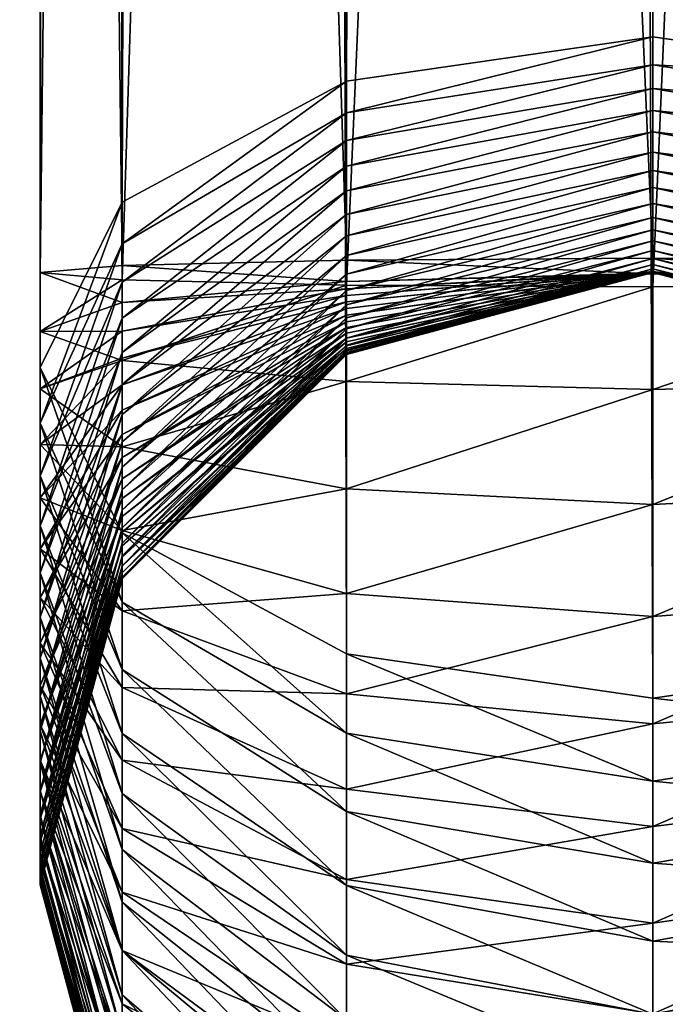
# Model space of a CAD drawing. Header units: millimetres. Extents: x -406 to 394, y -146 to 132.
# Tile 33 of 51: x 381.73 to 383.84, y -144.03 to -140.82. Entities that reach past the tile are written whole.
import ezdxf

# ---------------------------------------------------------------- set-up
doc = ezdxf.new("R2010")
doc.units = ezdxf.units.MM
doc.layers.add('Fbx_Root', color=7, linetype='Continuous', true_color=0x000000)

msp = doc.modelspace()

# ---------------------------------------------------------------- meshes
at = {"layer": 'Fbx_Root'}
mesh = msp.add_polyface(dxfattribs=at)
corners = [(383.7944, -140.8734, 37.4822), (383.7944, 129.5588, 201.6452), (384.7945, 129.4143, 201.8709), (384.7945, -141.0181, 37.7078), (385.5265, 129.0197, 202.4877), (382.7945, -141.0181, 37.7078), (382.7945, 129.4143, 201.8709), (366.8756, 128.2173, 4.7092), (366.8756, 95.1703, 4.7092), (365.8757, 95.1703, 4.9776), (365.8757, 128.211, 4.9777), (365.144, 95.1703, 5.7101), (365.144, 128.1938, 5.7101), (364.8766, 95.1703, 6.7102), (364.8766, 128.1703, 6.7102), (365.145, 95.1704, 7.7101), (365.145, 128.1469, 7.7101), (365.8775, 95.1704, 8.4417), (365.8775, 128.1297, 8.4418), (366.8776, 95.1704, 8.7092), (366.8776, 128.1234, 8.7092), (367.8775, 95.1704, 8.4408), (367.8775, 128.1297, 8.4408), (368.6092, 95.1704, 7.7083), (368.6092, 128.1469, 7.7084), (368.8766, 95.1703, 6.7082), (368.8766, 128.1704, 6.7082), (368.6082, 95.1703, 5.7083), (368.6082, 128.1938, 5.7084), (367.8757, 95.1703, 4.9767), (367.8757, 128.211, 4.9767), (365.144, 95.1703, 5.7101), (365.8757, 95.1703, 4.9776), (366.8756, 95.1703, 4.7092), (364.8766, 95.1703, 6.7102), (365.145, 95.1704, 7.7101), (365.8775, 95.1704, 8.4417), (366.8776, 95.1704, 8.7092), (367.8775, 95.1704, 8.4408), (368.6092, 95.1704, 7.7083), (368.8766, 95.1703, 6.7082), (368.6082, 95.1703, 5.7083), (367.8757, 95.1703, 4.9767)]
mesh.append_faces([[corners[k] for k in face] for face in [(0, 1, 2, 2), (3, 2, 4, 4), (5, 6, 1, 1), (7, 8, 9, 9), (10, 9, 11, 11), (12, 11, 13, 13), (13, 14, 12, 12), (14, 13, 15, 15), (15, 16, 14, 14), (16, 15, 17, 17), (17, 18, 16, 16), (18, 17, 19, 19), (19, 20, 18, 18), (20, 19, 21, 21), (21, 22, 20, 20), (22, 21, 23, 23), (23, 24, 22, 22), (24, 23, 25, 25), (25, 26, 24, 24), (26, 25, 27, 27), (27, 28, 26, 26), (28, 27, 29, 29), (29, 30, 28, 28), (30, 29, 8, 8), (31, 32, 33, 33), (34, 31, 33, 33), (35, 34, 33, 33), (36, 35, 33, 33), (37, 36, 33, 33), (38, 37, 33, 33), (39, 38, 33, 33), (40, 39, 33, 33), (41, 40, 33, 33), (42, 41, 33, 33)]])
mesh = msp.add_polyface(dxfattribs=at)
corners = [(384.7945, -141.6024, 8.4413), (384.7945, -118.6431, 8.4412), (383.7944, -118.6431, 8.7092), (382.0624, -141.6196, 7.7092), (382.0624, -118.6431, 7.7092), (381.7944, -118.6431, 6.7092), (382.7945, -141.6024, 8.4413), (382.7945, -118.6431, 8.4412), (383.7944, -141.5961, 8.7092), (384.7945, 129.4143, 201.8709), (384.7945, -141.0181, 37.7078), (383.7944, -140.8734, 37.4822), (385.5265, 129.0197, 202.4877), (385.5265, -141.4133, 38.3243), (385.7944, 128.4805, 203.3302), (385.7944, -141.9532, 39.1663), (385.5265, 127.9413, 204.1728), (385.5265, -142.4931, 40.0084), (384.7945, 127.5466, 204.7896), (384.7945, -142.8883, 40.6249), (383.7944, 127.4021, 205.0153), (383.7944, -143.033, 40.8505), (382.7945, 127.5466, 204.7896), (382.7945, -142.8883, 40.6249), (382.0624, 127.9413, 204.1728), (382.0624, -142.4931, 40.0084), (381.7944, 128.4805, 203.3302), (381.7944, -141.9532, 39.1663), (382.0624, 129.0197, 202.4877), (382.0624, -141.4133, 38.3243), (382.7945, 129.4143, 201.8709), (382.7945, -141.0181, 37.7078), (383.7944, 129.5588, 201.6452), (384.7945, -118.6431, 8.4412), (385.5265, -118.6431, 7.7092), (383.7944, -118.6431, 8.7092), (385.7944, -118.6431, 6.7092), (385.5265, -118.6431, 5.7092), (384.7945, -118.6431, 4.9771), (383.7944, -118.6431, 4.7092), (382.7945, -118.6431, 4.9771), (382.0624, -118.6431, 5.7092), (381.7944, -118.6431, 6.7092), (382.0624, -118.6431, 7.7092), (382.7945, -118.6431, 8.4412)]
mesh.append_faces([[corners[k] for k in face] for face in [(0, 1, 2, 2), (3, 4, 5, 5), (6, 7, 4, 4), (8, 2, 7, 7), (9, 10, 11, 11), (12, 13, 10, 10), (13, 12, 14, 14), (14, 15, 13, 13), (15, 14, 16, 16), (16, 17, 15, 15), (17, 16, 18, 18), (18, 19, 17, 17), (19, 18, 20, 20), (20, 21, 19, 19), (21, 20, 22, 22), (22, 23, 21, 21), (23, 22, 24, 24), (24, 25, 23, 23), (25, 24, 26, 26), (26, 27, 25, 25), (27, 26, 28, 28), (28, 29, 27, 27), (29, 28, 30, 30), (30, 31, 29, 29), (32, 11, 31, 31), (33, 34, 35, 35), (34, 36, 35, 35), (36, 37, 35, 35), (37, 38, 35, 35), (38, 39, 35, 35), (39, 40, 35, 35), (40, 41, 35, 35), (41, 42, 35, 35), (42, 43, 35, 35), (43, 44, 35, 35)]])
mesh = msp.add_polyface(dxfattribs=at)
corners = [(383.7944, -118.6431, 8.7092), (383.7944, -141.5961, 8.7092), (384.7945, -141.6024, 8.4413), (384.7945, -118.6431, 8.4412), (385.5265, -141.6196, 7.7092), (385.5265, -118.6431, 7.7092), (385.7944, -141.6431, 6.7092), (385.7944, -118.6431, 6.7092), (385.5265, -141.6666, 5.7092), (385.5265, -118.6431, 5.7092), (384.7945, -141.6838, 4.9771), (384.7945, -118.6431, 4.9771), (383.7944, -141.6901, 4.7092), (383.7944, -118.6431, 4.7092), (382.7945, -141.6838, 4.9771), (382.7945, -118.6431, 4.9771), (382.0624, -141.6666, 5.7092), (382.0624, -118.6431, 5.7092), (381.7944, -141.6431, 6.7092), (381.7944, -118.6431, 6.7092), (382.0624, -141.6196, 7.7092), (382.0624, -118.6431, 7.7092), (382.7945, -141.6024, 8.4413), (382.7945, -118.6431, 8.4412), (383.7944, -141.1833, 37.2313), (383.7944, -141.1141, 37.2988), (384.7945, -141.2957, 37.4959), (382.7945, -141.3763, 37.4173), (382.7945, -141.2957, 37.4959), (383.7944, -141.0417, 37.3614), (384.7945, -141.2112, 37.5691), (382.7945, -141.2112, 37.5691), (383.7944, -140.9649, 37.4204), (384.7945, -141.1216, 37.6379), (382.7945, -141.1216, 37.6379), (383.7944, -140.8734, 37.4822), (384.7945, -141.0181, 37.7078), (382.7945, -141.0181, 37.7078)]
mesh.append_faces([[corners[k] for k in face] for face in [(0, 1, 2, 2), (3, 2, 4, 4), (4, 5, 3, 3), (5, 4, 6, 6), (6, 7, 5, 5), (7, 6, 8, 8), (8, 9, 7, 7), (9, 8, 10, 10), (10, 11, 9, 9), (11, 10, 12, 12), (12, 13, 11, 11), (13, 12, 14, 14), (14, 15, 13, 13), (15, 14, 16, 16), (16, 17, 15, 15), (17, 16, 18, 18), (18, 19, 17, 17), (19, 18, 20, 20), (21, 20, 22, 22), (23, 22, 1, 1), (24, 25, 26, 26), (27, 28, 25, 25), (25, 29, 30, 30), (30, 26, 25, 25), (28, 31, 29, 29), (29, 25, 28, 28), (29, 32, 33, 33), (33, 30, 29, 29), (31, 34, 32, 32), (32, 29, 31, 31), (32, 35, 36, 36), (36, 33, 32, 32), (34, 37, 35, 35), (35, 32, 34, 34)]])
mesh = msp.add_polyface(dxfattribs=at)
corners = [(383.7944, -141.6901, 4.7092), (383.7944, -142.0244, 4.725), (382.7945, -141.9991, 4.9921), (383.7944, -141.6467, 8.7117), (383.7944, -141.5961, 8.7092), (382.7945, -141.6024, 8.4413), (383.7944, -141.6453, 8.7116), (383.7944, -141.6467, 8.7117), (382.7945, -141.672, 8.4446), (383.7944, -141.6421, 8.7108), (383.7944, -141.6453, 8.7116), (382.7945, -141.6959, 8.4482), (383.7944, -141.6401, 8.71), (383.7944, -141.6421, 8.7108), (382.7945, -141.7174, 8.4534), (383.7944, -141.6394, 8.7096), (383.7944, -141.6401, 8.71), (382.7945, -141.7391, 8.4607), (383.7944, -141.6397, 8.7097), (383.7944, -141.6394, 8.7096), (382.7945, -141.7608, 8.4704), (383.7944, -141.6415, 8.7111), (382.7945, -141.7823, 8.4825), (383.7944, -141.6421, 8.7117), (382.7945, -141.8038, 8.4975), (383.7944, -141.6431, 8.7129), (382.7945, -141.8229, 8.5136), (383.7944, -141.6435, 8.7137), (382.7945, -141.8408, 8.5318), (383.7944, -141.6425, 8.7126), (383.7944, -141.6435, 8.7137), (382.7945, -141.8567, 8.551), (383.7944, -141.6426, 8.7128), (383.7944, -141.6425, 8.7126), (382.7945, -141.8697, 8.57), (383.7944, -141.6422, 8.7121), (383.7944, -141.6426, 8.7128), (382.7945, -141.8818, 8.5914), (383.7944, -141.6414, 8.7101), (383.7944, -141.6422, 8.7121), (382.7945, -141.8915, 8.6132), (383.7944, -141.6406, 8.7067), (383.7944, -141.6414, 8.7101), (382.7945, -141.8989, 8.6348), (383.7944, -141.6408, 8.7077), (383.7944, -141.6406, 8.7067), (382.7945, -141.904, 8.6561), (383.7944, -141.6431, 8.7587), (382.7945, -141.9078, 8.6821), (383.7944, -141.6431, 36.0661), (382.7945, -141.9111, 8.752), (383.7944, -141.6394, 36.1926), (382.7945, -141.911, 36.0702), (383.7944, -141.6308, 36.2894), (382.7945, -141.9069, 36.2091), (383.7944, -141.6163, 36.3866), (382.7945, -141.8969, 36.3219), (383.7944, -141.5966, 36.4799), (382.7945, -141.88, 36.4347), (383.7944, -141.5711, 36.5733), (382.7945, -141.857, 36.5436), (383.7944, -141.5395, 36.6666), (382.7945, -141.8272, 36.6522), (383.7944, -141.5033, 36.7555), (382.7945, -141.7907, 36.7601), (383.7944, -141.463, 36.8401), (382.7945, -141.7486, 36.8636), (383.7944, -141.4169, 36.9239), (382.7945, -141.7014, 36.9627), (383.7944, -141.3651, 37.0064), (382.7945, -141.6478, 37.0602), (383.7944, -141.31, 37.0836), (382.7945, -141.5877, 37.1558), (382.0624, -141.6743, 38.1365), (382.0624, -141.5497, 38.2321), (382.7945, -141.1216, 37.6379), (382.7945, -141.2112, 37.5691), (382.0624, -141.4133, 38.3243), (382.7945, -141.0181, 37.7078)]
mesh.append_faces([[corners[k] for k in face] for face in [(0, 1, 2, 2), (3, 4, 5, 5), (6, 7, 8, 8), (9, 10, 11, 11), (12, 13, 14, 14), (15, 16, 17, 17), (18, 19, 20, 20), (21, 18, 22, 22), (23, 21, 24, 24), (25, 23, 26, 26), (27, 25, 28, 28), (29, 30, 31, 31), (32, 33, 34, 34), (35, 36, 37, 37), (38, 39, 40, 40), (41, 42, 43, 43), (44, 45, 46, 46), (47, 44, 48, 48), (49, 47, 50, 50), (51, 49, 52, 52), (53, 51, 54, 54), (55, 53, 56, 56), (57, 55, 58, 58), (59, 57, 60, 60), (61, 59, 62, 62), (63, 61, 64, 64), (65, 63, 66, 66), (67, 65, 68, 68), (69, 67, 70, 70), (71, 69, 72, 72), (73, 74, 75, 75), (75, 76, 73, 73), (74, 77, 78, 78), (78, 75, 74, 74)]])
mesh = msp.add_polyface(dxfattribs=at)
corners = [(382.7945, -141.9991, 4.9921), (382.7945, -141.6838, 4.9771), (383.7944, -141.6901, 4.7092), (382.7945, -141.6024, 8.4413), (382.7945, -141.672, 8.4446), (383.7944, -141.6467, 8.7117), (382.7945, -142.3498, 5.0424), (383.7944, -142.0244, 4.725), (382.7945, -141.6959, 8.4482), (383.7944, -141.6453, 8.7116), (382.7945, -141.7174, 8.4534), (383.7944, -141.6421, 8.7108), (382.7945, -141.7391, 8.4607), (383.7944, -141.6401, 8.71), (382.7945, -141.7608, 8.4704), (383.7944, -141.6394, 8.7096), (382.7945, -141.7823, 8.4825), (383.7944, -141.6397, 8.7097), (382.7945, -141.8038, 8.4975), (383.7944, -141.6415, 8.7111), (382.7945, -141.8229, 8.5136), (383.7944, -141.6421, 8.7117), (382.7945, -141.8408, 8.5318), (383.7944, -141.6431, 8.7129), (382.7945, -141.8567, 8.551), (383.7944, -141.6435, 8.7137), (382.7945, -141.8697, 8.57), (383.7944, -141.6425, 8.7126), (382.7945, -141.8818, 8.5914), (383.7944, -141.6426, 8.7128), (382.7945, -141.8915, 8.6132), (383.7944, -141.6422, 8.7121), (382.7945, -141.8989, 8.6348), (383.7944, -141.6414, 8.7101), (382.7945, -141.904, 8.6561), (383.7944, -141.6406, 8.7067), (382.7945, -141.9078, 8.6821), (383.7944, -141.6408, 8.7077), (382.7945, -141.9111, 8.752), (383.7944, -141.6431, 8.7587), (382.7945, -141.911, 36.0702), (383.7944, -141.6431, 36.0661), (382.7945, -141.9069, 36.2091), (383.7944, -141.6394, 36.1926), (382.7945, -141.8969, 36.3219), (383.7944, -141.6308, 36.2894), (382.7945, -141.88, 36.4347), (383.7944, -141.6163, 36.3866), (382.7945, -141.857, 36.5436), (383.7944, -141.5966, 36.4799), (382.7945, -141.8272, 36.6522), (383.7944, -141.5711, 36.5733), (382.7945, -141.7907, 36.7601), (383.7944, -141.5395, 36.6666), (382.7945, -141.7486, 36.8636), (383.7944, -141.5033, 36.7555), (382.7945, -141.7014, 36.9627), (383.7944, -141.463, 36.8401), (382.7945, -141.6478, 37.0602), (383.7944, -141.4169, 36.9239), (382.7945, -141.5877, 37.1558), (383.7944, -141.3651, 37.0064), (382.7945, -141.5233, 37.2459), (383.7944, -141.31, 37.0836), (382.7945, -141.4529, 37.3332), (383.7944, -141.2494, 37.1587), (383.7944, -141.1833, 37.2313), (383.7944, -141.1141, 37.2988), (382.7945, -141.3763, 37.4173)]
mesh.append_faces([[corners[k] for k in face] for face in [(0, 1, 2, 2), (3, 4, 5, 5), (6, 0, 7, 7), (4, 8, 9, 9), (8, 10, 11, 11), (10, 12, 13, 13), (12, 14, 15, 15), (14, 16, 17, 17), (16, 18, 19, 19), (18, 20, 21, 21), (20, 22, 23, 23), (22, 24, 25, 25), (24, 26, 27, 27), (26, 28, 29, 29), (28, 30, 31, 31), (30, 32, 33, 33), (32, 34, 35, 35), (34, 36, 37, 37), (36, 38, 39, 39), (38, 40, 41, 41), (40, 42, 43, 43), (42, 44, 45, 45), (44, 46, 47, 47), (46, 48, 49, 49), (48, 50, 51, 51), (50, 52, 53, 53), (52, 54, 55, 55), (54, 56, 57, 57), (56, 58, 59, 59), (58, 60, 61, 61), (60, 62, 63, 63), (62, 64, 65, 65), (65, 63, 62, 62), (66, 65, 64, 64), (67, 66, 68, 68)]])
mesh = msp.add_polyface(dxfattribs=at)
corners = [(384.7945, -141.672, 8.4446), (384.7945, -141.6024, 8.4413), (383.7944, -141.5961, 8.7092), (384.7945, -141.6838, 4.9771), (384.7945, -141.9991, 4.9921), (383.7944, -142.0244, 4.725), (384.7945, -141.6959, 8.4482), (383.7944, -141.6467, 8.7117), (384.7945, -141.7174, 8.4534), (383.7944, -141.6453, 8.7116), (384.7945, -141.7391, 8.4607), (383.7944, -141.6421, 8.7108), (384.7945, -141.7608, 8.4704), (383.7944, -141.6401, 8.71), (384.7945, -141.7823, 8.4825), (383.7944, -141.6394, 8.7096), (384.7945, -141.8038, 8.4975), (383.7944, -141.6397, 8.7097), (384.7945, -141.8229, 8.5136), (383.7944, -141.6415, 8.7111), (384.7945, -141.8408, 8.5318), (383.7944, -141.6421, 8.7117), (384.7945, -141.8567, 8.551), (383.7944, -141.6431, 8.7129), (384.7945, -141.8697, 8.57), (383.7944, -141.6435, 8.7137), (384.7945, -141.8818, 8.5914), (383.7944, -141.6425, 8.7126), (384.7945, -141.8915, 8.6132), (383.7944, -141.6426, 8.7128), (384.7945, -141.8989, 8.6348), (383.7944, -141.6422, 8.7121), (384.7945, -141.904, 8.6561), (383.7944, -141.6414, 8.7101), (384.7945, -141.9078, 8.6821), (383.7944, -141.6406, 8.7067), (384.7945, -141.9111, 8.752), (383.7944, -141.6408, 8.7077), (384.7945, -141.911, 36.0702), (383.7944, -141.6431, 8.7587), (384.7945, -141.9069, 36.2091), (383.7944, -141.6431, 36.0661), (384.7945, -141.8969, 36.3219), (383.7944, -141.6394, 36.1926), (384.7945, -141.88, 36.4347), (383.7944, -141.6308, 36.2894), (384.7945, -141.857, 36.5436), (383.7944, -141.6163, 36.3866), (384.7945, -141.8272, 36.6522), (383.7944, -141.5966, 36.4799), (384.7945, -141.7907, 36.7601), (383.7944, -141.5711, 36.5733), (384.7945, -141.7486, 36.8636), (383.7944, -141.5395, 36.6666), (384.7945, -141.7014, 36.9627), (383.7944, -141.5033, 36.7555), (384.7945, -141.6478, 37.0602), (383.7944, -141.463, 36.8401), (384.7945, -141.5877, 37.1558), (383.7944, -141.4169, 36.9239), (384.7945, -141.5233, 37.2459), (383.7944, -141.3651, 37.0064), (384.7945, -141.4529, 37.3332), (383.7944, -141.31, 37.0836), (384.7945, -141.3763, 37.4173), (383.7944, -141.2494, 37.1587), (382.7945, -141.4529, 37.3332), (382.7945, -141.3763, 37.4173), (383.7944, -141.1833, 37.2313), (384.7945, -141.2957, 37.4959)]
mesh.append_faces([[corners[k] for k in face] for face in [(0, 1, 2, 2), (3, 4, 5, 5), (6, 0, 7, 7), (8, 6, 9, 9), (10, 8, 11, 11), (12, 10, 13, 13), (14, 12, 15, 15), (16, 14, 17, 17), (18, 16, 19, 19), (20, 18, 21, 21), (22, 20, 23, 23), (24, 22, 25, 25), (26, 24, 27, 27), (28, 26, 29, 29), (30, 28, 31, 31), (32, 30, 33, 33), (34, 32, 35, 35), (36, 34, 37, 37), (38, 36, 39, 39), (40, 38, 41, 41), (42, 40, 43, 43), (44, 42, 45, 45), (46, 44, 47, 47), (48, 46, 49, 49), (50, 48, 51, 51), (52, 50, 53, 53), (54, 52, 55, 55), (56, 54, 57, 57), (58, 56, 59, 59), (60, 58, 61, 61), (62, 60, 63, 63), (64, 62, 65, 65), (66, 67, 68, 68), (69, 64, 68, 68)]])
mesh = msp.add_polyface(dxfattribs=at)
corners = [(383.7944, -141.5961, 8.7092), (383.7944, -141.6467, 8.7117), (384.7945, -141.672, 8.4446), (384.7945, -141.6024, 8.4413), (385.5265, -141.7411, 7.715), (384.7945, -141.9991, 4.9921), (384.7945, -141.6838, 4.9771), (385.5265, -141.6666, 5.7092), (383.7944, -142.0244, 4.725), (383.7944, -141.6901, 4.7092), (383.7944, -141.6467, 8.7117), (383.7944, -141.6453, 8.7116), (384.7945, -141.6959, 8.4482), (383.7944, -142.4004, 4.779), (383.7944, -141.6453, 8.7116), (383.7944, -141.6421, 8.7108), (384.7945, -141.7174, 8.4534), (383.7944, -141.6421, 8.7108), (383.7944, -141.6401, 8.71), (384.7945, -141.7391, 8.4607), (383.7944, -141.6401, 8.71), (383.7944, -141.6394, 8.7096), (384.7945, -141.7608, 8.4704), (383.7944, -141.6394, 8.7096), (383.7944, -141.6397, 8.7097), (384.7945, -141.7823, 8.4825), (383.7944, -141.6415, 8.7111), (384.7945, -141.8038, 8.4975), (383.7944, -141.6421, 8.7117), (384.7945, -141.8229, 8.5136), (383.7944, -141.6431, 8.7129), (384.7945, -141.8408, 8.5318), (383.7944, -141.6435, 8.7137), (384.7945, -141.8567, 8.551), (383.7944, -141.6435, 8.7137), (383.7944, -141.6425, 8.7126), (384.7945, -141.8697, 8.57), (383.7944, -141.6425, 8.7126), (383.7944, -141.6426, 8.7128), (384.7945, -141.8818, 8.5914), (383.7944, -141.6426, 8.7128), (383.7944, -141.6422, 8.7121), (384.7945, -141.8915, 8.6132), (383.7944, -141.6422, 8.7121), (383.7944, -141.6414, 8.7101), (384.7945, -141.8989, 8.6348), (383.7944, -141.6414, 8.7101), (383.7944, -141.6406, 8.7067), (384.7945, -141.904, 8.6561), (383.7944, -141.6406, 8.7067), (383.7944, -141.6408, 8.7077), (384.7945, -141.9078, 8.6821), (383.7944, -141.6431, 8.7587), (384.7945, -141.9111, 8.752), (383.7944, -141.6431, 36.0661), (384.7945, -141.911, 36.0702), (383.7944, -141.6394, 36.1926), (384.7945, -141.9069, 36.2091), (383.7944, -141.6308, 36.2894), (384.7945, -141.8969, 36.3219), (383.7944, -141.6163, 36.3866), (384.7945, -141.88, 36.4347), (383.7944, -141.5966, 36.4799), (384.7945, -141.857, 36.5436), (383.7944, -141.5711, 36.5733), (384.7945, -141.8272, 36.6522), (383.7944, -141.5395, 36.6666), (384.7945, -141.7907, 36.7601), (383.7944, -141.5033, 36.7555), (384.7945, -141.7486, 36.8636), (383.7944, -141.463, 36.8401), (384.7945, -141.7014, 36.9627), (383.7944, -141.4169, 36.9239), (384.7945, -141.6478, 37.0602), (383.7944, -141.3651, 37.0064), (384.7945, -141.5877, 37.1558), (383.7944, -141.31, 37.0836), (384.7945, -141.5233, 37.2459), (383.7944, -141.2494, 37.1587), (384.7945, -141.4529, 37.3332), (383.7944, -141.1833, 37.2313), (384.7945, -141.3763, 37.4173)]
mesh.append_faces([[corners[k] for k in face] for face in [(0, 1, 2, 2), (3, 2, 4, 4), (5, 6, 7, 7), (8, 9, 6, 6), (10, 11, 12, 12), (13, 8, 5, 5), (14, 15, 16, 16), (17, 18, 19, 19), (20, 21, 22, 22), (23, 24, 25, 25), (24, 26, 27, 27), (26, 28, 29, 29), (28, 30, 31, 31), (30, 32, 33, 33), (34, 35, 36, 36), (37, 38, 39, 39), (40, 41, 42, 42), (43, 44, 45, 45), (46, 47, 48, 48), (49, 50, 51, 51), (50, 52, 53, 53), (52, 54, 55, 55), (54, 56, 57, 57), (56, 58, 59, 59), (58, 60, 61, 61), (60, 62, 63, 63), (62, 64, 65, 65), (64, 66, 67, 67), (66, 68, 69, 69), (68, 70, 71, 71), (70, 72, 73, 73), (72, 74, 75, 75), (74, 76, 77, 77), (76, 78, 79, 79), (78, 80, 81, 81)]])
mesh = msp.add_polyface(dxfattribs=at)
corners = [(382.7945, -141.6838, 4.9771), (382.7945, -141.9991, 4.9921), (382.0624, -141.9299, 5.7217), (382.0624, -141.6666, 5.7092), (381.7944, -141.8355, 6.7184), (381.7944, -141.6431, 6.7092), (382.0624, -141.7411, 7.715), (382.0624, -141.6196, 7.7092), (382.7945, -141.672, 8.4446), (382.7945, -141.6024, 8.4413), (381.7944, -142.0229, 6.7453), (382.0624, -141.8341, 7.7284), (382.7945, -141.6959, 8.4482), (382.0624, -141.9231, 7.75), (382.7945, -141.7174, 8.4534), (382.0624, -142.0094, 7.7796), (382.7945, -141.7391, 8.4607), (382.0624, -142.0925, 7.817), (382.7945, -141.7608, 8.4704), (382.7945, -141.7823, 8.4825), (382.0624, -142.2784, 37.4325), (382.0624, -142.1958, 37.5639), (382.7945, -141.5877, 37.1558), (382.0624, -142.1062, 37.6893), (382.7945, -141.5233, 37.2459), (382.0624, -142.0088, 37.81), (382.7945, -141.4529, 37.3332), (382.0624, -141.9037, 37.9255), (382.7945, -141.3763, 37.4173), (382.0624, -141.7921, 38.0344), (382.7945, -141.2957, 37.4959), (382.0624, -141.6743, 38.1365), (382.7945, -141.2112, 37.5691), (381.7944, -142.3069, 38.9115), (381.7944, -142.1345, 39.0438), (382.0624, -141.5497, 38.2321), (381.7944, -141.9532, 39.1663), (382.0624, -141.4133, 38.3243)]
mesh.append_faces([[corners[k] for k in face] for face in [(0, 1, 2, 2), (2, 3, 0, 0), (3, 2, 4, 4), (4, 5, 3, 3), (5, 4, 6, 6), (6, 7, 5, 5), (7, 6, 8, 8), (8, 9, 7, 7), (10, 4, 2, 2), (4, 10, 11, 11), (11, 6, 4, 4), (6, 11, 12, 12), (12, 8, 6, 6), (11, 13, 14, 14), (14, 12, 11, 11), (13, 15, 16, 16), (16, 14, 13, 13), (15, 17, 18, 18), (18, 16, 15, 15), (19, 18, 17, 17), (20, 21, 22, 22), (21, 23, 24, 24), (24, 22, 21, 21), (23, 25, 26, 26), (26, 24, 23, 23), (25, 27, 28, 28), (28, 26, 25, 25), (27, 29, 30, 30), (30, 28, 27, 27), (29, 31, 32, 32), (32, 30, 29, 29), (33, 34, 35, 35), (34, 36, 37, 37), (37, 35, 34, 34)]])
mesh = msp.add_polyface(dxfattribs=at)
corners = [(382.7945, -141.9991, 4.9921), (382.7945, -142.3498, 5.0424), (382.0624, -142.2116, 5.7621), (382.0624, -141.9299, 5.7217), (381.7944, -142.0229, 6.7453), (381.7944, -142.2042, 6.7891), (382.0624, -141.9231, 7.75), (382.0624, -141.8341, 7.7284), (381.7944, -142.3787, 6.8491), (382.0624, -142.0094, 7.7796), (382.0624, -142.0925, 7.817), (382.0624, -142.1718, 7.8618), (382.7945, -141.7823, 8.4825), (382.0624, -142.2472, 7.914), (382.7945, -141.8038, 8.4975), (382.0624, -142.3168, 7.9723), (382.7945, -141.8229, 8.5136), (382.0624, -142.3812, 8.0368), (382.7945, -141.8408, 8.5318), (382.0624, -142.4393, 8.1066), (382.7945, -141.8567, 8.551), (382.0624, -142.4905, 8.1805), (382.7945, -141.8697, 8.57), (382.7945, -141.8818, 8.5914), (382.0624, -142.5683, 36.7178), (382.0624, -142.5271, 36.8679), (382.7945, -141.8272, 36.6522), (382.0624, -142.477, 37.0157), (382.7945, -141.7907, 36.7601), (382.0624, -142.4187, 37.1589), (382.7945, -141.7486, 36.8636), (382.0624, -142.3528, 37.2974), (382.7945, -141.7014, 36.9627), (382.0624, -142.2784, 37.4325), (382.7945, -141.6478, 37.0602), (382.7945, -141.5877, 37.1558), (381.7944, -142.6241, 38.6197), (381.7944, -142.4702, 38.77), (382.0624, -141.7921, 38.0344), (381.7944, -142.3069, 38.9115), (382.0624, -141.6743, 38.1365), (382.0624, -141.5497, 38.2321)]
mesh.append_faces([[corners[k] for k in face] for face in [(0, 1, 2, 2), (2, 3, 0, 0), (3, 2, 4, 4), (5, 4, 2, 2), (4, 5, 6, 6), (6, 7, 4, 4), (5, 8, 9, 9), (9, 6, 5, 5), (10, 11, 12, 12), (11, 13, 14, 14), (14, 12, 11, 11), (13, 15, 16, 16), (16, 14, 13, 13), (15, 17, 18, 18), (18, 16, 15, 15), (17, 19, 20, 20), (20, 18, 17, 17), (19, 21, 22, 22), (22, 20, 19, 19), (23, 22, 21, 21), (24, 25, 26, 26), (25, 27, 28, 28), (28, 26, 25, 25), (27, 29, 30, 30), (30, 28, 27, 27), (29, 31, 32, 32), (32, 30, 29, 29), (31, 33, 34, 34), (34, 32, 31, 31), (35, 34, 33, 33), (36, 37, 38, 38), (37, 39, 40, 40), (40, 38, 37, 37), (41, 40, 39, 39)]])
mesh = msp.add_polyface(dxfattribs=at)
corners = [(382.0624, -142.2116, 5.7621), (382.0624, -142.4852, 5.8283), (381.7944, -142.2042, 6.7891), (382.0624, -142.7479, 5.9186), (381.7944, -142.3787, 6.8491), (382.0624, -142.9986, 6.0316), (381.7944, -142.5455, 6.9243), (382.0624, -142.0925, 7.817), (382.0624, -142.0094, 7.7796), (381.7944, -142.7039, 7.0139), (382.0624, -142.1718, 7.8618), (381.7944, -142.8528, 7.117), (382.0624, -142.2472, 7.914), (381.7944, -142.9916, 7.2329), (382.0624, -142.3168, 7.9723), (381.7944, -143.1193, 7.3607), (382.0624, -142.3812, 8.0368), (381.7944, -143.2352, 7.4994), (382.0624, -142.4393, 8.1066), (382.0624, -142.4905, 8.1805), (381.7944, -143.3342, 37.5623), (381.7944, -143.2426, 37.7546), (382.0624, -142.3528, 37.2974), (381.7944, -143.1399, 37.9411), (382.0624, -142.2784, 37.4325), (381.7944, -143.0265, 38.1214), (382.0624, -142.1958, 37.5639), (381.7944, -142.9025, 38.2949), (382.0624, -142.1062, 37.6893), (381.7944, -142.7683, 38.4612), (382.0624, -142.0088, 37.81), (381.7944, -142.6241, 38.6197), (382.0624, -141.9037, 37.9255), (382.0624, -143.3445, 39.3139), (382.0624, -143.1483, 39.5056), (381.7944, -142.4702, 38.77), (382.0624, -141.7921, 38.0344), (382.0624, -142.9395, 39.6866), (381.7944, -142.3069, 38.9115)]
mesh.append_faces([[corners[k] for k in face] for face in [(0, 1, 2, 2), (1, 3, 4, 4), (4, 2, 1, 1), (3, 5, 6, 6), (6, 4, 3, 3), (4, 6, 7, 7), (7, 8, 4, 4), (9, 6, 5, 5), (6, 9, 10, 10), (10, 7, 6, 6), (9, 11, 12, 12), (12, 10, 9, 9), (11, 13, 14, 14), (14, 12, 11, 11), (13, 15, 16, 16), (16, 14, 13, 13), (15, 17, 18, 18), (18, 16, 15, 15), (19, 18, 17, 17), (20, 21, 22, 22), (21, 23, 24, 24), (24, 22, 21, 21), (23, 25, 26, 26), (26, 24, 23, 23), (25, 27, 28, 28), (28, 26, 25, 25), (27, 29, 30, 30), (30, 28, 27, 27), (29, 31, 32, 32), (32, 30, 29, 29), (33, 34, 35, 35), (36, 32, 31, 31), (34, 37, 38, 38), (38, 35, 34, 34)]])
mesh = msp.add_polyface(dxfattribs=at)
corners = [(383.7944, -142.0244, 4.725), (383.7944, -142.4004, 4.779), (382.7945, -142.3498, 5.0424), (383.7944, -142.7662, 4.8675), (382.7945, -142.6909, 5.1249), (382.0624, -142.4852, 5.8283), (382.0624, -142.2116, 5.7621), (382.7945, -143.0183, 5.2375), (382.0624, -142.7479, 5.9186), (382.0624, -142.4905, 8.1805), (382.0624, -142.5353, 8.2598), (382.7945, -141.8818, 8.5914), (382.0624, -142.5727, 8.3429), (382.7945, -141.8915, 8.6132), (382.0624, -142.6023, 8.4291), (382.7945, -141.8989, 8.6348), (382.0624, -142.6238, 8.518), (382.7945, -141.904, 8.6561), (382.0624, -142.6373, 8.6122), (382.7945, -141.9078, 8.6821), (382.0624, -142.6431, 8.7339), (382.7945, -141.9111, 8.752), (382.0624, -142.6431, 36.0813), (382.7945, -141.911, 36.0702), (382.0624, -142.6379, 36.254), (382.7945, -141.9069, 36.2091), (382.0624, -142.6239, 36.4106), (382.7945, -141.8969, 36.3219), (382.0624, -142.6005, 36.566), (382.7945, -141.88, 36.4347), (382.0624, -142.5683, 36.7178), (382.7945, -141.857, 36.5436), (382.7945, -141.8272, 36.6522), (382.0624, -142.9395, 39.6866), (382.0624, -142.7193, 39.8555), (381.7944, -142.1345, 39.0438), (381.7944, -142.3069, 38.9115), (382.7945, -143.1474, 40.4497), (382.7945, -142.8883, 40.6249), (382.0624, -142.4931, 40.0084), (381.7944, -141.9532, 39.1663)]
mesh.append_faces([[corners[k] for k in face] for face in [(0, 1, 2, 2), (1, 3, 4, 4), (4, 2, 1, 1), (2, 4, 5, 5), (5, 6, 2, 2), (7, 4, 3, 3), (4, 7, 8, 8), (8, 5, 4, 4), (9, 10, 11, 11), (10, 12, 13, 13), (13, 11, 10, 10), (12, 14, 15, 15), (15, 13, 12, 12), (14, 16, 17, 17), (17, 15, 14, 14), (16, 18, 19, 19), (19, 17, 16, 16), (18, 20, 21, 21), (21, 19, 18, 18), (20, 22, 23, 23), (23, 21, 20, 20), (22, 24, 25, 25), (25, 23, 22, 22), (24, 26, 27, 27), (27, 25, 24, 24), (26, 28, 29, 29), (29, 27, 26, 26), (28, 30, 31, 31), (31, 29, 28, 28), (32, 31, 30, 30), (33, 34, 35, 35), (35, 36, 33, 33), (37, 38, 39, 39), (34, 39, 40, 40), (40, 35, 34, 34)]])
mesh = msp.add_polyface(dxfattribs=at)
corners = [(384.7945, -141.9991, 4.9921), (384.7945, -142.3498, 5.0424), (383.7944, -142.4004, 4.779), (384.7945, -142.6909, 5.1249), (385.5265, -142.2116, 5.7621), (383.7944, -142.7662, 4.8675), (384.7945, -143.0183, 5.2375), (385.5265, -142.4852, 5.8283), (383.7944, -143.1172, 4.9882), (385.5265, -142.7479, 5.9186), (385.5265, -142.9986, 6.0316), (384.7944, -143.3302, 5.3782), (383.7944, -143.4516, 5.139), (384.7945, -143.6254, 5.5452), (383.7944, -143.768, 5.318), (384.7944, -143.9018, 5.7366), (385.5265, -143.2359, 6.166), (384.7945, -141.8697, 8.57), (384.7945, -141.8818, 8.5914), (385.5265, -142.5353, 8.2598), (384.7945, -141.8915, 8.6132), (385.5265, -142.5727, 8.3429), (384.7945, -141.8989, 8.6348), (385.5265, -142.6023, 8.4291), (384.7945, -141.904, 8.6561), (385.5265, -142.6238, 8.518), (384.7945, -141.9078, 8.6821), (385.5265, -142.6373, 8.6122), (384.7945, -141.9111, 8.752), (385.5265, -142.6431, 8.7339), (384.7945, -141.911, 36.0702), (385.5265, -142.6431, 36.0813), (384.7945, -141.9069, 36.2091), (385.5265, -142.6379, 36.254), (384.7945, -141.8969, 36.3219), (385.5265, -142.6239, 36.4106), (384.7945, -141.88, 36.4347), (385.5265, -142.6005, 36.566), (384.7945, -141.857, 36.5436), (385.5265, -142.5683, 36.7178), (384.7945, -143.6447, 40.0441), (384.7945, -143.8718, 39.8221), (385.5265, -143.3445, 39.3139), (384.7945, -143.4026, 40.2539), (385.5265, -143.1483, 39.5056), (383.7944, -143.5721, 40.4616), (384.7945, -143.1474, 40.4497), (385.5265, -142.9395, 39.6866), (383.7944, -143.3042, 40.6672), (384.7945, -142.8883, 40.6249), (385.5265, -142.7193, 39.8555), (383.7944, -143.033, 40.8505)]
mesh.append_faces([[corners[k] for k in face] for face in [(0, 1, 2, 2), (3, 1, 4, 4), (1, 3, 5, 5), (5, 2, 1, 1), (6, 3, 7, 7), (3, 6, 8, 8), (8, 5, 3, 3), (9, 10, 11, 11), (11, 6, 9, 9), (6, 11, 12, 12), (12, 8, 6, 6), (13, 11, 10, 10), (14, 12, 11, 11), (15, 13, 16, 16), (17, 18, 19, 19), (18, 20, 21, 21), (20, 22, 23, 23), (22, 24, 25, 25), (24, 26, 27, 27), (26, 28, 29, 29), (28, 30, 31, 31), (30, 32, 33, 33), (32, 34, 35, 35), (34, 36, 37, 37), (36, 38, 39, 39), (40, 41, 42, 42), (43, 40, 44, 44), (40, 43, 45, 45), (46, 43, 47, 47), (43, 46, 48, 48), (48, 45, 43, 43), (49, 46, 50, 50), (46, 49, 51, 51), (51, 48, 46, 46)]])
mesh = msp.add_polyface(dxfattribs=at)
corners = [(383.7944, -142.7662, 4.8675), (383.7944, -143.1172, 4.9882), (382.7945, -143.0183, 5.2375), (383.7944, -143.4516, 5.139), (382.7945, -143.3302, 5.3782), (382.0624, -142.9986, 6.0316), (382.0624, -142.7479, 5.9186), (382.7945, -143.6254, 5.5452), (382.0624, -143.2359, 6.166), (382.0624, -143.4584, 6.32), (381.7944, -143.4832, 37.1624), (381.7944, -143.4146, 37.3648), (382.0624, -142.477, 37.0157), (382.0624, -142.5271, 36.8679), (381.7944, -143.3342, 37.5623), (382.0624, -142.4187, 37.1589), (382.0624, -142.3528, 37.2974), (382.0624, -144.0014, 38.4498), (382.0624, -143.8571, 38.6789), (381.7944, -143.0265, 38.1214), (381.7944, -143.1399, 37.9411), (382.0624, -143.6987, 38.9006), (381.7944, -142.9025, 38.2949), (382.0624, -143.5277, 39.1124), (381.7944, -142.7683, 38.4612), (382.0624, -143.3445, 39.3139), (381.7944, -142.6241, 38.6197), (382.7945, -143.8718, 39.8221), (382.7945, -143.6447, 40.0441), (382.0624, -143.1483, 39.5056), (381.7944, -142.4702, 38.77), (383.7944, -143.8264, 40.2411), (383.7944, -143.5721, 40.4616), (382.7945, -143.4026, 40.2539), (382.0624, -142.9395, 39.6866), (383.7944, -143.3042, 40.6672), (382.7945, -143.1474, 40.4497), (382.0624, -142.7193, 39.8555), (383.7944, -143.033, 40.8505), (382.7945, -142.8883, 40.6249), (382.0624, -142.4931, 40.0084)]
mesh.append_faces([[corners[k] for k in face] for face in [(0, 1, 2, 2), (1, 3, 4, 4), (4, 2, 1, 1), (2, 4, 5, 5), (5, 6, 2, 2), (7, 4, 3, 3), (4, 7, 8, 8), (8, 5, 4, 4), (9, 8, 7, 7), (10, 11, 12, 12), (12, 13, 10, 10), (11, 14, 15, 15), (15, 12, 11, 11), (16, 15, 14, 14), (17, 18, 19, 19), (19, 20, 17, 17), (18, 21, 22, 22), (22, 19, 18, 18), (21, 23, 24, 24), (24, 22, 21, 21), (23, 25, 26, 26), (26, 24, 23, 23), (27, 28, 29, 29), (29, 25, 27, 27), (30, 26, 25, 25), (31, 32, 33, 33), (28, 33, 34, 34), (34, 29, 28, 28), (32, 35, 36, 36), (36, 33, 32, 32), (33, 36, 37, 37), (37, 34, 33, 33), (35, 38, 39, 39), (39, 36, 35, 35), (40, 37, 36, 36)]])
mesh = msp.add_polyface(dxfattribs=at)
corners = [(382.0624, -142.9986, 6.0316), (382.0624, -143.2359, 6.166), (381.7944, -142.7039, 7.0139), (382.0624, -143.4584, 6.32), (381.7944, -142.8528, 7.117), (382.0624, -143.6664, 6.4935), (381.7944, -142.9916, 7.2329), (382.0624, -143.8575, 6.6845), (381.7944, -143.1193, 7.3607), (382.0624, -144.0311, 6.8923), (381.7944, -143.2352, 7.4994), (381.7944, -143.3384, 7.6484), (382.0624, -142.4905, 8.1805), (381.7944, -143.428, 7.8067), (382.0624, -142.5353, 8.2598), (381.7944, -143.5032, 7.9736), (382.0624, -142.5727, 8.3429), (381.7944, -143.5631, 8.1481), (382.0624, -142.6023, 8.4291), (381.7944, -143.607, 8.3294), (382.0624, -142.6238, 8.518), (381.7944, -143.6339, 8.5167), (382.0624, -142.6373, 8.6122), (381.7944, -143.6431, 8.7092), (382.0624, -142.6431, 8.7339), (381.7944, -143.6431, 36.0966), (382.0624, -142.6431, 36.0813), (381.7944, -143.6365, 36.3153), (382.0624, -142.6379, 36.254), (381.7944, -143.6169, 36.5318), (382.0624, -142.6239, 36.4106), (381.7944, -143.5847, 36.7454), (382.0624, -142.6005, 36.566), (381.7944, -143.54, 36.9558), (382.0624, -142.5683, 36.7178), (381.7944, -143.4832, 37.1624), (382.0624, -142.5271, 36.8679)]
mesh.append_faces([[corners[k] for k in face] for face in [(0, 1, 2, 2), (1, 3, 4, 4), (4, 2, 1, 1), (3, 5, 6, 6), (6, 4, 3, 3), (5, 7, 8, 8), (8, 6, 5, 5), (7, 9, 10, 10), (10, 8, 7, 7), (10, 11, 12, 12), (11, 13, 14, 14), (14, 12, 11, 11), (13, 15, 16, 16), (16, 14, 13, 13), (15, 17, 18, 18), (18, 16, 15, 15), (17, 19, 20, 20), (20, 18, 17, 17), (19, 21, 22, 22), (22, 20, 19, 19), (21, 23, 24, 24), (24, 22, 21, 21), (23, 25, 26, 26), (26, 24, 23, 23), (25, 27, 28, 28), (28, 26, 25, 25), (27, 29, 30, 30), (30, 28, 27, 27), (29, 31, 32, 32), (32, 30, 29, 29), (31, 33, 34, 34), (34, 32, 31, 31), (33, 35, 36, 36), (36, 34, 33, 33)]])
mesh = msp.add_polyface(dxfattribs=at)
corners = [(382.0624, -144.0311, 6.8923), (382.0624, -144.1863, 7.1163), (381.7944, -143.3384, 7.6484), (381.7944, -143.2352, 7.4994), (382.0624, -144.3206, 7.3537), (381.7944, -143.428, 7.8067), (382.0624, -144.4336, 7.6043), (381.7944, -143.5032, 7.9736), (382.0624, -144.524, 7.8671), (381.7944, -143.5631, 8.1481), (382.0624, -144.5902, 8.1408), (381.7944, -143.607, 8.3294), (382.0624, -144.6305, 8.4213), (381.7944, -143.6339, 8.5167), (382.0624, -144.643, 8.6844), (381.7944, -143.6431, 8.7092), (382.0624, -144.6431, 36.1118), (381.7944, -143.6431, 36.0966), (382.0624, -144.6351, 36.3767), (381.7944, -143.6365, 36.3153), (382.0624, -144.61, 36.653), (381.7944, -143.6169, 36.5318), (382.0624, -144.5689, 36.9249), (381.7944, -143.5847, 36.7454), (382.0624, -144.5118, 37.1938), (381.7944, -143.54, 36.9558), (382.0624, -144.4393, 37.457), (381.7944, -143.4832, 37.1624), (382.0624, -144.3521, 37.7138), (381.7944, -143.4146, 37.3648), (382.0624, -144.2497, 37.9657), (381.7944, -143.3342, 37.5623), (382.0624, -144.1324, 38.2118), (381.7944, -143.2426, 37.7546), (382.0624, -144.0014, 38.4498), (381.7944, -143.1399, 37.9411)]
mesh.append_faces([[corners[k] for k in face] for face in [(0, 1, 2, 2), (2, 3, 0, 0), (1, 4, 5, 5), (5, 2, 1, 1), (4, 6, 7, 7), (7, 5, 4, 4), (6, 8, 9, 9), (9, 7, 6, 6), (8, 10, 11, 11), (11, 9, 8, 8), (10, 12, 13, 13), (13, 11, 10, 10), (12, 14, 15, 15), (15, 13, 12, 12), (14, 16, 17, 17), (17, 15, 14, 14), (16, 18, 19, 19), (19, 17, 16, 16), (18, 20, 21, 21), (21, 19, 18, 18), (20, 22, 23, 23), (23, 21, 20, 20), (22, 24, 25, 25), (25, 23, 22, 22), (24, 26, 27, 27), (27, 25, 24, 24), (26, 28, 29, 29), (29, 27, 26, 26), (28, 30, 31, 31), (31, 29, 28, 28), (30, 32, 33, 33), (33, 31, 30, 30), (32, 34, 35, 35), (35, 33, 32, 32)]])
mesh = msp.add_polyface(dxfattribs=at)
corners = [(384.7944, -143.3302, 5.3782), (384.7945, -143.6254, 5.5452), (383.7944, -143.768, 5.318), (385.5265, -143.2359, 6.166), (385.5265, -143.4584, 6.32), (384.7944, -143.9018, 5.7366), (383.7944, -144.0641, 5.523), (385.5265, -143.6664, 6.4935), (384.7945, -144.1604, 5.9522), (383.7944, -144.3412, 5.7541), (385.5265, -143.8575, 6.6845), (384.7945, -144.3978, 6.1895), (383.7944, -144.5956, 6.0084), (385.5265, -144.0311, 6.8923), (384.7945, -144.6137, 6.4479), (385.5265, -144.1863, 7.1163), (384.7945, -144.807, 6.7268), (385.5265, -144.1325, 38.2118), (385.5265, -144.0014, 38.4498), (384.7945, -144.6321, 38.8221), (384.7945, -144.7839, 38.5466), (385.5265, -143.8571, 38.6789), (384.7945, -144.4653, 39.087), (385.5265, -143.6987, 38.9006), (384.7945, -144.2816, 39.344), (383.7944, -144.495, 39.5063), (385.5265, -143.5277, 39.1124), (384.7945, -144.0837, 39.5892), (383.7944, -144.2872, 39.7637), (385.5265, -143.3445, 39.3139), (384.7945, -143.8718, 39.8221), (383.7944, -144.0649, 40.0081), (384.7945, -143.6447, 40.0441), (383.7944, -143.8264, 40.2411), (383.7944, -143.5721, 40.4616)]
mesh.append_faces([[corners[k] for k in face] for face in [(0, 1, 2, 2), (3, 4, 5, 5), (1, 5, 6, 6), (6, 2, 1, 1), (4, 7, 8, 8), (8, 5, 4, 4), (5, 8, 9, 9), (9, 6, 5, 5), (7, 10, 11, 11), (11, 8, 7, 7), (8, 11, 12, 12), (12, 9, 8, 8), (10, 13, 14, 14), (14, 11, 10, 10), (13, 15, 16, 16), (16, 14, 13, 13), (17, 18, 19, 19), (19, 20, 17, 17), (18, 21, 22, 22), (22, 19, 18, 18), (21, 23, 24, 24), (24, 22, 21, 21), (22, 24, 25, 25), (23, 26, 27, 27), (27, 24, 23, 23), (24, 27, 28, 28), (28, 25, 24, 24), (26, 29, 30, 30), (30, 27, 26, 26), (27, 30, 31, 31), (31, 28, 27, 27), (30, 32, 33, 33), (33, 31, 30, 30), (34, 33, 32, 32)]])
mesh = msp.add_polyface(dxfattribs=at)
corners = [(383.7944, -143.4516, 5.139), (383.7944, -143.768, 5.318), (382.7945, -143.6254, 5.5452), (383.7944, -144.0641, 5.523), (382.7945, -143.9018, 5.7366), (382.0624, -143.4584, 6.32), (383.7944, -144.3412, 5.7541), (382.7945, -144.1604, 5.9522), (382.0624, -143.6664, 6.4935), (383.7944, -144.5956, 6.0084), (382.7945, -144.3978, 6.1895), (382.0624, -143.8575, 6.6845), (382.7945, -144.6137, 6.4479), (382.0624, -144.0311, 6.8923), (382.7945, -144.807, 6.7268), (382.0624, -144.1863, 7.1163), (382.7945, -144.9199, 38.2611), (382.7945, -144.7839, 38.5466), (382.0624, -144.1324, 38.2118), (382.7945, -144.6321, 38.8221), (382.0624, -144.0014, 38.4498), (382.7945, -144.4653, 39.087), (382.0624, -143.8571, 38.6789), (383.7944, -144.6878, 39.2364), (383.7944, -144.495, 39.5063), (382.7945, -144.2816, 39.344), (382.0624, -143.6987, 38.9006), (383.7944, -144.2872, 39.7637), (382.7945, -144.0837, 39.5892), (382.0624, -143.5277, 39.1124), (383.7944, -144.0649, 40.0081), (382.7945, -143.8718, 39.8221), (382.0624, -143.3445, 39.3139), (383.7944, -143.8264, 40.2411), (382.7945, -143.6447, 40.0441), (382.7945, -143.4026, 40.2539)]
mesh.append_faces([[corners[k] for k in face] for face in [(0, 1, 2, 2), (1, 3, 4, 4), (4, 2, 1, 1), (2, 4, 5, 5), (3, 6, 7, 7), (7, 4, 3, 3), (4, 7, 8, 8), (8, 5, 4, 4), (6, 9, 10, 10), (10, 7, 6, 6), (7, 10, 11, 11), (11, 8, 7, 7), (10, 12, 13, 13), (13, 11, 10, 10), (12, 14, 15, 15), (15, 13, 12, 12), (16, 17, 18, 18), (17, 19, 20, 20), (20, 18, 17, 17), (19, 21, 22, 22), (22, 20, 19, 19), (23, 24, 25, 25), (21, 25, 26, 26), (26, 22, 21, 21), (24, 27, 28, 28), (28, 25, 24, 24), (25, 28, 29, 29), (29, 26, 25, 25), (27, 30, 31, 31), (31, 28, 27, 27), (28, 31, 32, 32), (32, 29, 28, 28), (30, 33, 34, 34), (34, 31, 30, 30), (35, 34, 33, 33)]])

doc.saveas('drawing.dxf')
